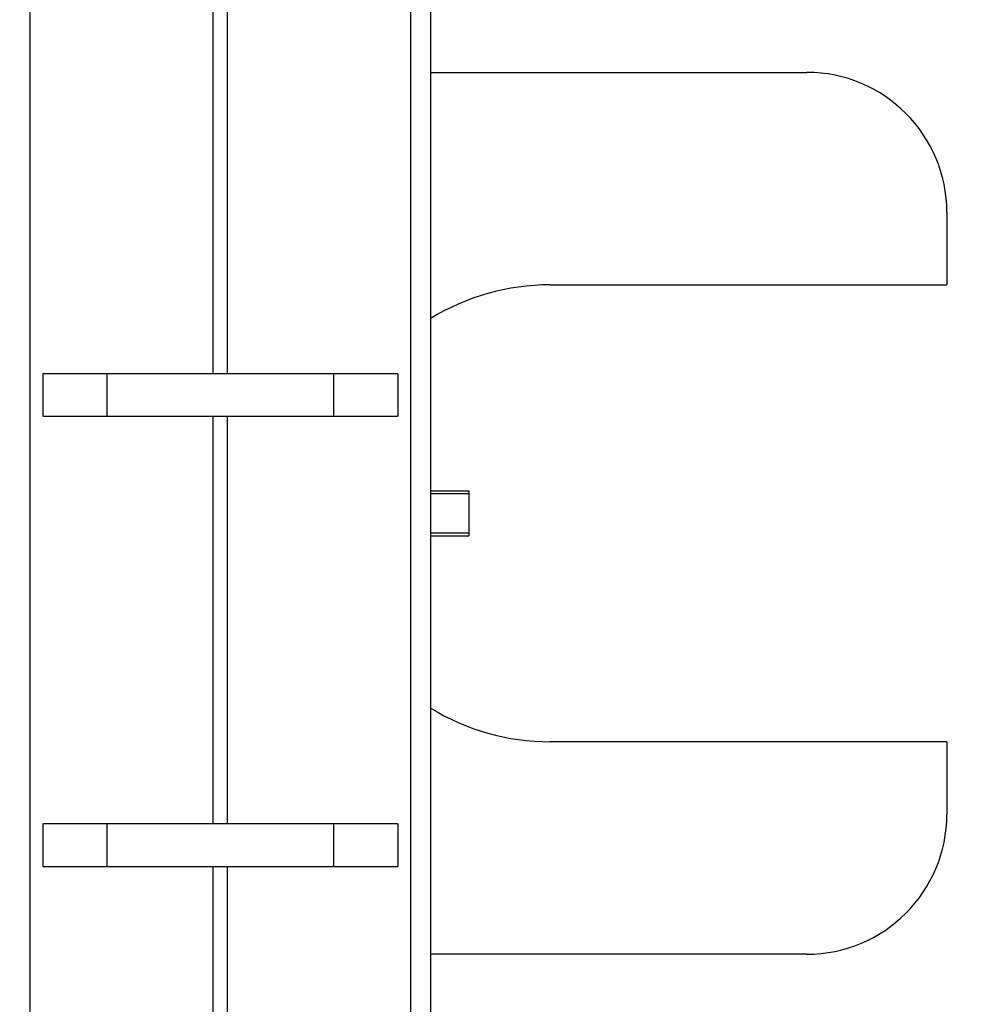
# Model space of a CAD drawing. Header units: inches. Extents: x 0.2 to 16.8, y 0.2 to 10.8.
# Tile 19 of 23: x 9.187 to 9.614, y 6.922 to 7.361. Entities that reach past the tile are written whole.
import ezdxf

# ---------------------------------------------------------------- set-up
doc = ezdxf.new("R2010")
doc.units = ezdxf.units.IN
doc.header["$LTSCALE"] = 0.935
doc.header["$MEASUREMENT"] = 0
doc.layers.get('0').update_dxf_attribs({"linetype": 'CONTINUOUS'})
doc.layers.add('DIMENSIONS', color=7, linetype='CONTINUOUS')
doc.styles.get("Standard").update_dxf_attribs({"font": 'txt', "width": 0.8})
doc.dimstyles.new('DIMSTYLE_3', dxfattribs={"dimtxt": 0.125, "dimasz": 0.18, "dimexe": 0.18, "dimexo": 0.0625, "dimgap": 0.09, "dimtad": 0, "dimtih": 1, "dimtoh": 1, "dimdec": 3, "dimzin": 4, "dimdsep": 46, "dimtxsty": 'STANDARD', "dimblk": '_FILLED', "dimblk1": '_FILLED', "dimblk2": '_FILLED', "dimcen": 0.09, "dimadec": 0, "dimazin": 0, "dimtp": 0.01, "dimtm": 0.01, "dimtfac": 1, "dimtdec": 3, "dimtofl": 0, "dimtmove": 0, "dimatfit": 3, "dimldrblk": '_FILLED', "dimfxl": 1, "dimtolj": 1, "dimtzin": 4, "dimarcsym": 0})
doc.dimstyles.new('DIMSTYLE_4', dxfattribs={"dimtxt": 0.125, "dimasz": 0.18, "dimexe": 0.18, "dimexo": 0.0625, "dimgap": 0.09, "dimtad": 0, "dimtih": 1, "dimtoh": 1, "dimdec": 3, "dimzin": 4, "dimdsep": 46, "dimtxsty": 'STANDARD', "dimblk": '_FILLED', "dimblk1": '_FILLED', "dimblk2": '_FILLED', "dimcen": 0.09, "dimadec": 0, "dimazin": 0, "dimtp": 0.01, "dimtm": 0.01, "dimtfac": 1, "dimtdec": 3, "dimtofl": 0, "dimtmove": 0, "dimatfit": 3, "dimldrblk": '_FILLED', "dimfxl": 1, "dimtolj": 1, "dimtzin": 4, "dimarcsym": 0})

# ---------------------------------------------------------------- blocks, each defined once
blk = doc.blocks.new('_FILLED')
at = {"color": 0, "linetype": 'BYBLOCK'}
blk.add_solid([(0, 0), (-1, 0.1736111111), (-1, -0.1736111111)], dxfattribs=at)
blk = doc.blocks.new('*D12')
at = {"layer": 'DIMENSIONS', "color": 2, "linetype": 'CONTINUOUS'}
for p, q in [((9.2430492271, 8.2270147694), (10.8898006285, 8.2270147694)), ((10.7648006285, 8.2270147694), (10.7648006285, 5.8195597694)), ((10.7648006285, 3.1621047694), (10.7648006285, 5.5695597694)), ((9.2818530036, 3.1621047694), (10.8898006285, 3.1621047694))]:
    blk.add_line(p, q, dxfattribs=at)
at = {"layer": 'DIMENSIONS', "color": 2, "linetype": 'CONTINUOUS', "xscale": 0.18, "yscale": 0.18, "zscale": 0.18}
for p, rotation in [((10.7648006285, 8.2270147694), 90), ((10.7648006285, 3.1621047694), 270)]:
    blk.add_blockref('_FILLED', p, dxfattribs=dict(at, rotation=rotation))
at = {"layer": 'DIMENSIONS', "color": 2, "linetype": 'CONTINUOUS', "insert": (10.7648006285, 5.7570597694), "char_height": 0.125, "width": 1.425, "attachment_point": 2, "line_spacing_factor": 0.9}
blk.add_mtext('5.065{\\Ftxt.shx;\\W1.000000;\\H0.125000; }[128.65]', dxfattribs=at)
blk = doc.blocks.new('*D15')
at = {"layer": 'DIMENSIONS', "color": 2, "linetype": 'CONTINUOUS'}
blk.add_line((8.8329671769, 7.3053480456), (8.8329671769, 8.6645147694), dxfattribs=at)
at = {"layer": 'DIMENSIONS', "color": 2, "linetype": 'CONTINUOUS', "insert": (8.7704671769, 8.7270147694), "char_height": 0.125, "width": 1.425, "attachment_point": 1, "rotation": 90, "line_spacing_factor": 0.9}
blk.add_mtext('5X .388{\\Ftxt.shx;\\W1.000000;\\H0.125000; }[9.87]', dxfattribs=at)

msp = doc.modelspace()

# ---------------------------------------------------------------- linework, layer by layer
at = {"color": 9, "linetype": 'CONTINUOUS'}
for p, q in [((9.191307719, 7.7870147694), (9.191307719, 3.7870147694)), ((9.3613982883, 3.7870147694), (9.3613982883, 7.7870147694)), ((9.2732171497, 7.2031647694), (9.2732171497, 7.3851147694)), ((9.2794888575, 7.3851147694), (9.2794888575, 7.2031647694)), ((9.2732171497, 7.0022147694), (9.2732171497, 7.1841647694)), ((9.2794888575, 7.1841647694), (9.2794888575, 7.0022147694)), ((9.2732171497, 6.8012647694), (9.2732171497, 6.9832147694)), ((9.2794888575, 6.9832147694), (9.2794888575, 6.8012647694))]:
    msp.add_line(p, q, dxfattribs=at)
at = {"color": 7, "linetype": 'CONTINUOUS'}
for p, q in [((9.3703530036, 3.7870147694), (9.3703530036, 7.7870147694)), ((9.3703530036, 7.3376984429), (9.5381837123, 7.3376984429)), ((9.6006837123, 7.2751984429), (9.6006837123, 7.2428480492)), ((9.423514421, 7.2428480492), (9.6006837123, 7.2428480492)), ((9.1971022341, 7.2031647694), (9.1971022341, 7.1841647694)), ((9.3556037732, 7.2031647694), (9.1971022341, 7.2031647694)), ((9.2258025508, 7.1841647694), (9.2258025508, 7.2031647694)), ((9.3269034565, 7.2031647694), (9.3269034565, 7.1841647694)), ((9.3556037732, 7.2031647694), (9.3556037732, 7.1841647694)), ((9.1971022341, 7.1841647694), (9.3556037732, 7.1841647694)), ((9.3703530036, 7.1508480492), (9.3873451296, 7.1508480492)), ((9.3873451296, 7.1495083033), (9.3703530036, 7.1495083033)), ((9.3873451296, 7.1508480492), (9.3873451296, 7.1308551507)), ((9.3703530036, 7.1321877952), (9.3873451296, 7.1321877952)), ((9.3703530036, 7.1308480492), (9.3873451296, 7.1308480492)), ((9.6006837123, 7.0388480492), (9.423514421, 7.0388480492)), ((9.6006837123, 7.0388480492), (9.6006837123, 7.0064976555)), ((9.1971022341, 7.0022147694), (9.1971022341, 6.9832147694)), ((9.3556037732, 7.0022147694), (9.1971022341, 7.0022147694)), ((9.2258025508, 6.9832147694), (9.2258025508, 7.0022147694)), ((9.3269034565, 7.0022147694), (9.3269034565, 6.9832147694)), ((9.3556037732, 7.0022147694), (9.3556037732, 6.9832147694)), ((9.1971022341, 6.9832147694), (9.3556037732, 6.9832147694)), ((9.5381837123, 6.9439976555), (9.3703530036, 6.9439976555))]:
    msp.add_line(p, q, dxfattribs=at)
for centre, radius, start, end in [((9.5381837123, 7.2751984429), 0.0625, 0, 90), ((9.423514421, 7.1408480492), 0.102, 90, 121.5914343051), ((9.423514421, 7.1408480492), 0.102, 238.4091193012, 270), ((9.5381837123, 7.0064976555), 0.0625, 270, 359.9999999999)]:
    msp.add_arc(centre, radius, start, end, dxfattribs=at)

# ---------------------------------------------------------------- dimensions: what is measured, and where the dimension line sits
at = {"layer": 'DIMENSIONS', "color": 2, "linetype": 'CONTINUOUS'}
dim = msp.add_ordinate_dim(feature_location=(8.8329671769, 7.3053480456), offset=(0, 1.3591667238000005), dtype=1, origin=(9.2213530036, 7.2428480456), text='5X <>', dimstyle='DIMSTYLE_3', dxfattribs=at)
dim.commit()
dim.dimension.update_dxf_attribs({"geometry": '*D15', "text_midpoint": (8.8329671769, 9.4395147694)})
dim = msp.add_linear_dim(base=(10.7648006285, 3.1621047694), p1=(9.2430492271, 8.2270147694), p2=(9.2818530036, 3.1621047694), angle=270, dimstyle='DIMSTYLE_4', dxfattribs=at)
dim.commit()
dim.dimension.update_dxf_attribs({"geometry": '*D12', "text_midpoint": (10.6148006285, 5.6945597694), "dimtype": 160})

doc.saveas('drawing.dxf')
